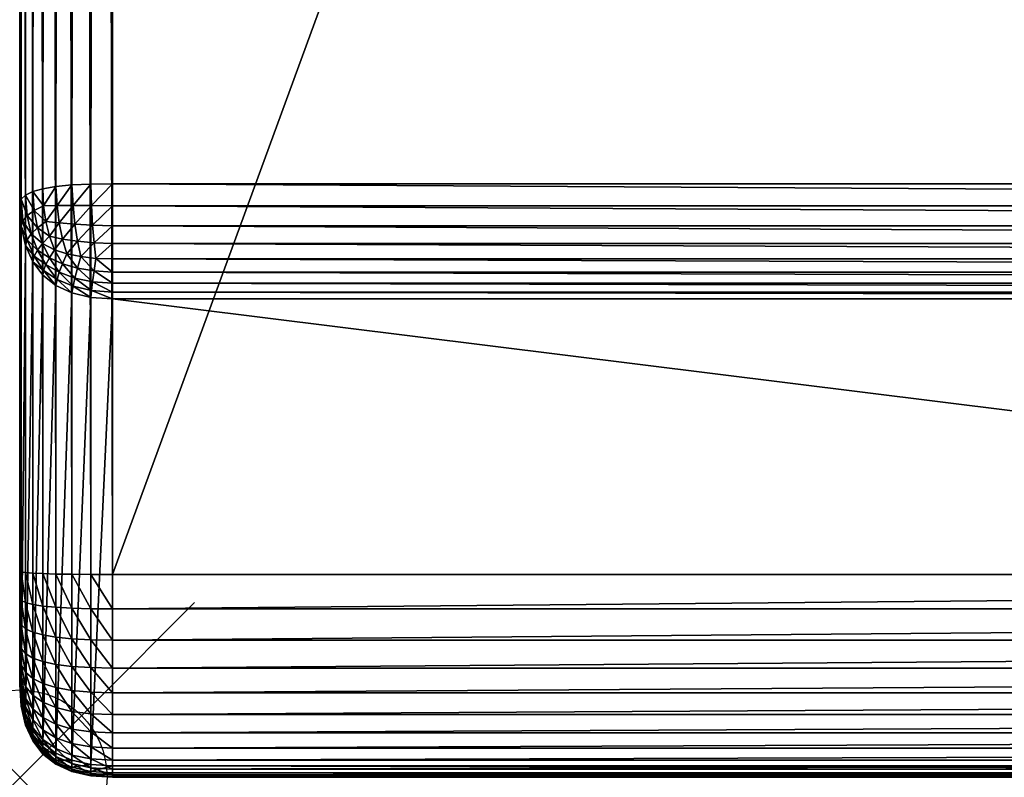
# Model space of a CAD drawing. Header units: inches. Extents: x 0 to 22.5, y -69.4 to 0.
# Tile 1 of 23: x 0 to 5.6, y -69.4 to -65. Entities that reach past the tile are written whole.
import ezdxf

# ---------------------------------------------------------------- set-up
doc = ezdxf.new("R2010")
doc.units = ezdxf.units.IN
doc.header["$MEASUREMENT"] = 0
doc.header["$PDMODE"] = 35
doc.header["$PDSIZE"] = 1
doc.layers.add('A-FURN-3-NODE', color=7, linetype='Continuous')
doc.layers.add('A-FURN-3-ST', color=151, linetype='Continuous')

msp = doc.modelspace()

# ---------------------------------------------------------------- linework, layer by layer
at = {"layer": 'A-FURN-3-NODE'}
msp.add_point((0, -69.365), dxfattribs=at)

# ---------------------------------------------------------------- meshes
at = {"layer": 'A-FURN-3-ST'}
mesh = msp.add_polyface(dxfattribs=at)
corners = [(0.5315, -9.5833, 1.4157), (22.0041, -9.5833, 1.4157), (22.004, -65.9682, 1.4157), (22.0041, -9.4588, 1.424), (22.1245, -9.4629, 1.4344), (22.1286, -9.5833, 1.424), (22.2303, -9.4692, 1.4593), (22.2366, -9.5833, 1.4489), (22.3217, -9.4775, 1.4987), (22.3279, -9.5833, 1.4904), (22.3985, -9.4879, 1.5527), (22.1182, -9.3571, 1.4593), (22.22, -9.3674, 1.4821), (22.3092, -9.382, 1.5174), (22.386, -9.4007, 1.5652), (22.0041, -9.5833, 14.1388), (22.1286, -9.5833, 14.1305), (22.1245, -9.4629, 14.1201), (22.0041, -9.4588, 14.1305), (22.1182, -9.3571, 14.0952), (22.2366, -9.5833, 14.1056), (22.2303, -9.4692, 14.0952), (22.22, -9.3674, 14.0724), (22.3279, -9.5833, 14.0641), (22.3217, -9.4775, 14.0558), (22.3092, -9.382, 14.0371), (22.3985, -9.4879, 14.0018), (22.386, -9.4007, 13.9893), (0.5315, -9.5833, 14.1388), (0.5315, -9.4588, 14.1305), (0.411, -9.4629, 14.1201), (0.5315, -9.4588, 1.424), (0.5315, -9.3508, 1.4489), (22.1286, -65.97, 1.424), (22.2366, -65.9754, 1.4489), (22.3279, -65.9844, 1.4904), (22.4027, -9.5833, 1.5486), (22.0041, -9.3508, 14.1056)]
mesh.append_faces([[corners[k] for k in face] for face in [(0, 1, 2), (1, 3, 4), (1, 4, 5), (5, 4, 6), (5, 6, 7), (7, 6, 8), (7, 8, 9), (9, 8, 10), (3, 11, 4), (4, 11, 12), (4, 12, 6), (6, 12, 13), (6, 13, 8), (8, 13, 14), (8, 14, 10), (15, 16, 17), (15, 17, 18), (18, 17, 19), (16, 20, 21), (16, 21, 17), (17, 21, 22), (17, 22, 19), (20, 23, 24), (20, 24, 21), (21, 24, 25), (21, 25, 22), (23, 26, 24), (24, 26, 27), (24, 27, 25), (28, 29, 30), (1, 0, 31), (1, 31, 3), (3, 31, 32), (2, 1, 5), (33, 5, 7), (34, 7, 9), (35, 9, 36), (28, 15, 18), (28, 18, 29), (29, 18, 37)]])
mesh = msp.add_polyface(dxfattribs=at)
corners = [(0, -9.5833, 1.9472), (0, -68.1852, 13.6077), (0, -9.5833, 13.6073), (0.0187, -9.4629, 1.8267), (0.0083, -9.5833, 1.8226), (0.0436, -9.4692, 1.7209), (0.0332, -9.5833, 1.7146), (0.083, -9.4775, 1.6295), (0.0747, -9.5833, 1.6233), (0.137, -9.4878, 1.5527), (0.1329, -9.5833, 1.5486), (0.0083, -9.5833, 13.7319), (0.0187, -9.4629, 13.7277), (0.0332, -9.5833, 13.8399), (0.0436, -9.4692, 13.8336), (0.0747, -9.5833, 13.9312), (0.083, -9.4775, 13.925), (0.1329, -9.5833, 14.0059), (0.137, -9.4878, 14.0018), (0.5315, -9.5833, 1.4157), (0.4069, -9.5833, 1.424), (0.411, -9.4629, 1.4344), (0.2989, -9.5833, 1.4489), (0.3052, -9.4692, 1.4593), (0.2076, -9.5833, 1.4904), (0.2138, -9.4775, 1.4987), (0.5315, -9.5833, 14.1388), (0.411, -9.4629, 14.1201), (0.4069, -9.5833, 14.1305), (0.3052, -9.4692, 14.0952), (0.2989, -9.5833, 14.1056), (0.2138, -9.4775, 14.0558), (0.2076, -9.5833, 14.0641), (0, -66.0835, 1.9472), (0.0083, -66.0565, 1.8226), (0.0332, -66.033, 1.7146), (0.0747, -66.0132, 1.6233), (0.0083, -68.1897, 13.7322), (0.0332, -68.1936, 13.84), (0.0747, -68.1969, 13.9313), (0.1329, -68.1996, 14.006), (0.0083, -9.4588, 13.6073), (0.4069, -65.97, 1.424), (0.2989, -65.9754, 1.4489), (0.2076, -65.9844, 1.4904), (0.1329, -65.997, 1.5486), (0.5314, -68.2045, 14.1388), (0.4069, -68.2041, 14.1305), (0.2989, -68.2032, 14.1056), (0.2076, -68.2017, 14.0641)]
mesh.append_faces([[corners[k] for k in face] for face in [(0, 1, 2), (0, 3, 4), (4, 5, 6), (6, 5, 7), (6, 7, 8), (8, 7, 9), (8, 9, 10), (2, 11, 12), (11, 13, 14), (13, 15, 16), (15, 17, 18), (15, 18, 16), (19, 20, 21), (20, 22, 23), (22, 24, 25), (24, 10, 9), (24, 9, 25), (26, 27, 28), (28, 29, 30), (30, 31, 32), (32, 31, 18), (32, 18, 17), (33, 0, 4), (34, 4, 6), (35, 6, 8), (36, 8, 10), (2, 37, 11), (11, 38, 13), (13, 39, 15), (15, 40, 17), (0, 2, 41), (19, 42, 20), (20, 43, 22), (22, 44, 24), (24, 45, 10), (46, 26, 28), (47, 28, 30), (48, 30, 32), (49, 32, 17)]])
mesh = msp.add_polyface(dxfattribs=at)
corners = [(0, -9.5833, 1.9472), (0, -68.7829, 12.8684), (0, -68.8189, 13.0422), (0, -68.8337, 13.177), (0, -68.8329, 13.2565), (0, -68.8251, 13.3375), (0, -68.8113, 13.3951), (0, -68.7951, 13.4335), (0, -68.7778, 13.4603), (0, -68.756, 13.4836), (0, -68.7225, 13.5085), (0, -68.6699, 13.5357), (0, -68.5931, 13.5627), (0, -68.4639, 13.5915), (0, -68.3378, 13.604), (0, -68.1852, 13.6077), (22.5355, -9.5833, 1.9472), (22.5355, -68.2045, 13.6073), (22.5355, -68.3818, 13.6006), (22.5355, -68.5161, 13.5826), (22.5355, -68.5931, 13.5627), (22.5355, -68.6699, 13.5357), (22.5355, -68.7225, 13.5085), (22.5355, -68.756, 13.4836), (22.5355, -68.7778, 13.4603), (22.5355, -68.7951, 13.4335), (22.5355, -68.8113, 13.3951), (22.5355, -68.8251, 13.3375), (22.5355, -68.8329, 13.2565), (22.5355, -68.8298, 13.1241), (22.5355, -68.8117, 12.9987), (22.5355, -68.7787, 12.8497), (22.004, -65.9682, 1.4157), (22.1286, -65.97, 1.424), (22.1244, -66.093, 1.4341), (22.2366, -65.9754, 1.4489), (22.2303, -66.0923, 1.4591), (0.5314, -65.9682, 1.4157), (0.4111, -66.0929, 1.4341), (0.4069, -65.97, 1.424), (0.3052, -66.0923, 1.4591), (0.2989, -65.9754, 1.4489), (22.5272, -9.5833, 13.7319), (22.5272, -68.2045, 13.7319), (22.5023, -9.5833, 13.8399), (22.5023, -68.2045, 13.8399), (22.4608, -68.2045, 13.9312), (22.4027, -9.5833, 14.0059), (22.4026, -68.2045, 14.0059), (22.004, -66.0947, 1.4238), (22.0041, -9.5833, 14.1388), (22.004, -68.2045, 14.1388), (22.1286, -68.2045, 14.1305), (22.1286, -9.5833, 14.1305), (22.2366, -68.2045, 14.1056), (22.2366, -9.5833, 14.1056), (22.3279, -68.2045, 14.0641)]
mesh.append_faces([[corners[k] for k in face] for face in [(0, 1, 2), (0, 2, 3), (0, 3, 4), (0, 4, 5), (0, 5, 6), (0, 6, 7), (0, 7, 8), (0, 8, 9), (0, 9, 10), (0, 10, 11), (0, 11, 12), (0, 12, 13), (0, 13, 14), (0, 14, 15), (16, 17, 18), (16, 18, 19), (16, 19, 20), (16, 20, 21), (16, 21, 22), (16, 22, 23), (16, 23, 24), (16, 24, 25), (16, 25, 26), (16, 26, 27), (16, 27, 28), (16, 28, 29), (16, 29, 30), (16, 30, 31), (32, 33, 34), (33, 35, 36), (37, 38, 39), (39, 40, 41), (17, 42, 43), (43, 44, 45), (46, 47, 48), (37, 32, 49), (50, 51, 52), (53, 52, 54), (55, 54, 56)]])
mesh = msp.add_polyface(dxfattribs=at)
corners = [(0, -9.5833, 1.9472), (0, -66.0835, 1.9472), (0, -68.7829, 12.8684), (22.5355, -9.5833, 1.9472), (22.5355, -9.5833, 13.6073), (22.5355, -68.2045, 13.6073), (22.5355, -68.7787, 12.8497), (22.5355, -66.0835, 1.9472), (0.5315, -9.5833, 1.4157), (22.004, -65.9682, 1.4157), (0.5314, -65.9682, 1.4157), (0.5314, -68.2045, 14.1388), (22.004, -68.2045, 14.1388), (22.0041, -9.5833, 14.1388), (0.5315, -9.5833, 14.1388), (0.0083, -9.5833, 1.8226), (0.0083, -66.0565, 1.8226), (0.0332, -9.5833, 1.7146), (0.0332, -66.033, 1.7146), (0.0747, -9.5833, 1.6233), (0.0747, -66.0132, 1.6233), (0.1329, -9.5833, 1.5486), (0.1329, -65.997, 1.5486), (0, -9.5833, 13.6073), (0, -68.1852, 13.6077), (0.0083, -68.1897, 13.7322), (0.0083, -9.5833, 13.7319), (0.0332, -68.1936, 13.84), (0.0332, -9.5833, 13.8399), (0.0747, -68.1969, 13.9313), (0.0747, -9.5833, 13.9312), (0.1329, -68.1996, 14.006), (22.5272, -9.5833, 13.7319), (22.5272, -68.2045, 13.7319), (22.5023, -9.5833, 13.8399), (22.5023, -68.2045, 13.8399), (22.4608, -9.5833, 13.9312), (22.4608, -68.2045, 13.9312), (22.4027, -9.5833, 14.0059), (22.5272, -66.0565, 1.8226), (22.5272, -9.5833, 1.8226), (22.5023, -66.033, 1.7146), (22.5023, -9.5833, 1.7146), (22.4608, -66.0132, 1.6233), (22.4608, -9.5833, 1.6233), (22.4026, -65.997, 1.5486), (22.1286, -9.5833, 1.424), (22.1286, -65.97, 1.424), (22.2366, -9.5833, 1.4489), (22.2366, -65.9754, 1.4489), (22.3279, -9.5833, 1.4904), (22.3279, -65.9844, 1.4904), (22.4027, -9.5833, 1.5486), (0.4069, -65.97, 1.424), (0.4069, -9.5833, 1.424), (0.2989, -65.9754, 1.4489), (0.2989, -9.5833, 1.4489), (0.2076, -65.9844, 1.4904), (0.2076, -9.5833, 1.4904), (22.1286, -68.2045, 14.1305), (22.1286, -9.5833, 14.1305), (22.2366, -68.2045, 14.1056), (22.2366, -9.5833, 14.1056), (22.3279, -68.2045, 14.0641), (22.3279, -9.5833, 14.0641), (22.4026, -68.2045, 14.0059), (0.4069, -9.5833, 14.1305), (0.4069, -68.2041, 14.1305), (0.2989, -9.5833, 14.1056), (0.2989, -68.2032, 14.1056), (0.2076, -9.5833, 14.0641), (0.2076, -68.2017, 14.0641), (0.1329, -9.5833, 14.0059)]
mesh.append_faces([[corners[k] for k in face] for face in [(0, 1, 2), (3, 4, 5), (3, 6, 7), (8, 9, 10), (11, 12, 13), (11, 13, 14), (1, 15, 16), (16, 17, 18), (18, 19, 20), (20, 21, 22), (23, 24, 25), (26, 25, 27), (28, 27, 29), (30, 29, 31), (5, 4, 32), (33, 32, 34), (35, 34, 36), (35, 36, 37), (37, 36, 38), (3, 7, 39), (40, 39, 41), (42, 41, 43), (44, 43, 45), (9, 46, 47), (47, 48, 49), (49, 50, 51), (51, 52, 45), (8, 10, 53), (54, 53, 55), (56, 55, 57), (58, 57, 22), (13, 59, 60), (60, 61, 62), (62, 63, 64), (64, 63, 65), (64, 65, 38), (11, 66, 67), (67, 68, 69), (69, 70, 71), (71, 72, 31)]])
mesh = msp.add_polyface(dxfattribs=at)
corners = [(0, -66.0835, 1.9472), (0.0083, -66.0565, 1.8226), (0.0186, -66.1799, 1.824), (0.0083, -66.2109, 1.9435), (0.0435, -66.289, 1.8278), (0.0332, -66.033, 1.7146), (0.0435, -66.1501, 1.719), (0.0663, -66.2554, 1.7276), (0.0747, -66.0132, 1.6233), (0.083, -66.1215, 1.6286), (0.1016, -66.2206, 1.6398), (0.1306, -66.3106, 1.6571), (0.1329, -65.997, 1.5486), (0.1369, -66.0941, 1.5526), (0.1493, -66.1846, 1.5644), (0.1699, -66.2687, 1.5841), (0.5314, -65.9682, 1.4157), (0.5314, -66.0947, 1.4238), (0.4111, -66.0929, 1.4341), (0.4069, -65.97, 1.424), (0.3052, -66.0923, 1.4591), (0.2989, -65.9754, 1.4489), (0.2138, -66.0926, 1.4985), (0.2076, -65.9844, 1.4904), (0.5314, -66.2086, 1.4479), (0.4174, -66.2048, 1.4583), (0.3157, -66.1996, 1.4812), (0.2263, -66.1928, 1.5166), (0.4258, -66.3056, 1.4966), (0.3303, -66.2973, 1.5153), (0.245, -66.285, 1.5445), (22.004, -66.0947, 1.4238)]
mesh.append_faces([[corners[k] for k in face] for face in [(0, 1, 2), (0, 2, 3), (3, 2, 4), (1, 5, 6), (1, 6, 2), (2, 6, 7), (2, 7, 4), (5, 8, 9), (5, 9, 6), (6, 9, 10), (6, 10, 7), (7, 10, 11), (8, 12, 13), (8, 13, 9), (9, 13, 14), (9, 14, 10), (10, 14, 15), (10, 15, 11), (16, 17, 18), (19, 18, 20), (21, 20, 22), (21, 22, 23), (23, 22, 13), (23, 13, 12), (17, 24, 25), (17, 25, 18), (18, 25, 26), (18, 26, 20), (20, 26, 27), (20, 27, 22), (22, 27, 14), (22, 14, 13), (24, 28, 25), (25, 29, 26), (26, 29, 30), (26, 30, 27), (27, 30, 15), (27, 15, 14), (16, 31, 17)]])
mesh = msp.add_polyface(dxfattribs=at)
corners = [(22.5355, -66.0835, 1.9472), (22.5272, -66.2109, 1.9435), (22.5168, -66.1799, 1.824), (22.5272, -66.0565, 1.8226), (22.492, -66.1501, 1.719), (22.5023, -66.033, 1.7146), (22.4525, -66.1215, 1.6285), (22.4608, -66.0132, 1.6233), (22.3986, -66.0941, 1.5526), (22.4026, -65.997, 1.5486), (22.492, -66.289, 1.8278), (22.4692, -66.2554, 1.7276), (22.4339, -66.2206, 1.6398), (22.3862, -66.1846, 1.5644), (22.4049, -66.3106, 1.6571), (22.3656, -66.2687, 1.5841), (22.004, -65.9682, 1.4157), (22.1244, -66.093, 1.4341), (22.004, -66.0947, 1.4238), (22.1181, -66.2048, 1.4583), (22.004, -66.2086, 1.4479), (22.1097, -66.3056, 1.4966), (22.1286, -65.97, 1.424), (22.2303, -66.0923, 1.4591), (22.2198, -66.1996, 1.4812), (22.2052, -66.2973, 1.5153), (22.2366, -65.9754, 1.4489), (22.3279, -65.9844, 1.4904), (22.3217, -66.0926, 1.4985), (22.3092, -66.1928, 1.5166), (22.2905, -66.285, 1.5445), (0.5314, -66.0947, 1.4238), (0.5314, -66.2086, 1.4479), (22.004, -66.3099, 1.4882)]
mesh.append_faces([[corners[k] for k in face] for face in [(0, 1, 2), (0, 2, 3), (3, 2, 4), (3, 4, 5), (5, 4, 6), (5, 6, 7), (7, 6, 8), (7, 8, 9), (1, 10, 2), (2, 10, 11), (2, 11, 4), (4, 11, 12), (4, 12, 6), (6, 12, 13), (6, 13, 8), (11, 14, 12), (12, 15, 13), (16, 17, 18), (18, 17, 19), (18, 19, 20), (20, 19, 21), (22, 23, 17), (17, 23, 24), (17, 24, 19), (19, 24, 25), (26, 27, 28), (26, 28, 23), (23, 28, 29), (23, 29, 24), (24, 29, 30), (24, 30, 25), (27, 9, 8), (27, 8, 28), (28, 8, 13), (28, 13, 29), (29, 13, 15), (29, 15, 30), (31, 18, 20), (31, 20, 32), (32, 20, 33)]])
mesh = msp.add_polyface(dxfattribs=at)
corners = [(0.0083, -66.2109, 1.9435), (0.0435, -66.289, 1.8278), (0.0332, -66.3214, 1.9404), (0.083, -66.3837, 1.8338), (0.0747, -66.4148, 1.9377), (0.1369, -66.464, 1.8422), (0.1329, -66.4912, 1.9355), (0.0663, -66.2554, 1.7276), (0.1016, -66.349, 1.7403), (0.1493, -66.4308, 1.7572), (0.1306, -66.3106, 1.6571), (0.1699, -66.3915, 1.6803), (0.1699, -66.2687, 1.5841), (0.1989, -66.3462, 1.6117), (0.2076, -66.5507, 1.9338), (0.2138, -66.5168, 1.8307), (0.2263, -66.4753, 1.7377), (0, -68.7829, 12.8684), (0, -66.0835, 1.9472), (0.0083, -68.9039, 12.8386), (0.0332, -69.0087, 12.8127), (0.0747, -69.0973, 12.7907), (0.1329, -69.1699, 12.7728), (0, -68.3378, 13.604), (0, -68.4639, 13.5915), (0.0083, -68.491, 13.7131), (0.0083, -68.3526, 13.7277), (0.0332, -68.5145, 13.8185), (0.0332, -68.3654, 13.8348), (0.0747, -68.5343, 13.9076), (0.0747, -68.3763, 13.9255), (0, -68.1852, 13.6077), (0.0083, -68.1897, 13.7322), (0.0332, -68.1936, 13.84), (0.0747, -68.1969, 13.9313), (0.1329, -68.3852, 13.9997), (0.1329, -68.1996, 14.006), (0.2076, -69.2263, 12.7589), (0.2076, -68.3921, 14.0575)]
mesh.append_faces([[corners[k] for k in face] for face in [(0, 1, 2), (2, 1, 3), (2, 3, 4), (4, 3, 5), (4, 5, 6), (1, 7, 8), (1, 8, 3), (3, 8, 9), (3, 9, 5), (7, 10, 8), (8, 10, 11), (8, 11, 9), (10, 12, 13), (10, 13, 11), (14, 6, 5), (15, 5, 9), (16, 9, 11), (17, 18, 0), (17, 0, 19), (19, 0, 2), (19, 2, 20), (20, 2, 4), (20, 4, 21), (21, 4, 6), (21, 6, 22), (23, 24, 25), (23, 25, 26), (26, 27, 28), (28, 29, 30), (31, 23, 26), (31, 26, 32), (32, 26, 28), (32, 28, 33), (33, 28, 30), (33, 30, 34), (34, 30, 35), (34, 35, 36), (14, 37, 22), (14, 22, 6), (38, 36, 35)]])
mesh = msp.add_polyface(dxfattribs=at)
corners = [(0.4174, -66.2048, 1.4583), (0.4258, -66.3056, 1.4966), (0.3303, -66.2973, 1.5153), (0.5314, -66.3099, 1.4882), (0.4362, -66.3953, 1.5489), (0.349, -66.3855, 1.5614), (0.5314, -66.6271, 1.9316), (0.4069, -66.6186, 1.9319), (0.4111, -66.5793, 1.8149), (0.5314, -66.5889, 1.8107), (0.4174, -66.529, 1.7121), (0.5314, -66.5381, 1.7059), (0.4258, -66.4676, 1.6234), (0.5314, -66.4747, 1.6172), (0.3052, -66.5553, 1.8216), (0.3157, -66.508, 1.7227), (0.3303, -66.4514, 1.636), (0.5314, -69.2989, 12.7409), (0.4069, -69.2908, 12.7429), (0.5314, -69.3391, 12.9335), (0.4069, -69.331, 12.9352), (0.4069, -69.3529, 13.1128), (0.5314, -69.3612, 13.1118), (0.4069, -69.3567, 13.2755), (0.2989, -69.3317, 13.2746), (0.5314, -69.365, 13.2758), (0.4069, -69.3424, 13.4242), (0.2989, -69.3177, 13.4201), (0.5314, -69.3506, 13.4256), (0.4069, -69.31, 13.5585), (0.2989, -69.2863, 13.5507), (0.5314, -69.3179, 13.5611), (0.4069, -69.2597, 13.6785), (0.2989, -69.2376, 13.6668), (0.5314, -69.2671, 13.6823), (0.4069, -69.1915, 13.7842), (0.2989, -69.1718, 13.7688), (0.5314, -68.401, 14.1317), (0.4069, -68.2041, 14.1305), (0.4069, -68.4001, 14.1234), (0.2989, -68.2032, 14.1056), (0.5314, -68.5794, 14.1103), (0.4069, -68.5776, 14.1022), (0.2989, -68.3971, 14.0987), (0.5314, -68.7396, 14.0746), (0.4069, -68.7373, 14.0666), (0.2989, -68.5722, 14.0778), (0.5314, -68.8815, 14.0247), (0.4069, -68.8782, 14.017), (0.2989, -68.7304, 14.0426), (0.5314, -69.0052, 13.9605), (0.4069, -69.0008, 13.9534), (0.2989, -68.8683, 13.9941), (0.5314, -69.1107, 13.882), (0.4069, -69.1052, 13.8758), (0.2989, -68.9876, 13.9322), (0.5314, -69.198, 13.7893), (0.2989, -69.0886, 13.8571)]
mesh.append_faces([[corners[k] for k in face] for face in [(0, 1, 2), (3, 4, 1), (1, 4, 5), (6, 7, 8), (9, 8, 10), (11, 10, 12), (13, 12, 4), (7, 14, 8), (8, 15, 10), (10, 16, 12), (12, 5, 4), (6, 17, 18), (6, 18, 7), (17, 19, 20), (17, 20, 18), (19, 21, 20), (22, 23, 21), (21, 23, 24), (25, 26, 23), (23, 26, 27), (28, 29, 26), (26, 29, 30), (31, 32, 29), (29, 32, 33), (34, 35, 32), (32, 35, 36), (37, 38, 39), (39, 38, 40), (41, 39, 42), (42, 39, 43), (44, 42, 45), (45, 42, 46), (47, 45, 48), (48, 45, 49), (50, 48, 51), (51, 48, 52), (53, 51, 54), (54, 51, 55), (56, 54, 35), (35, 54, 57)]])
mesh = msp.add_polyface(dxfattribs=at)
corners = [(0.5314, -66.6271, 1.9316), (22.004, -69.2989, 12.7409), (0.5314, -69.2989, 12.7409), (22.004, -69.3391, 12.9335), (0.5314, -69.3391, 12.9335), (22.004, -69.3612, 13.1118), (0.5314, -69.3612, 13.1118), (22.004, -69.365, 13.2758), (0.5314, -69.365, 13.2758), (22.004, -69.3506, 13.4256), (0.5314, -69.3506, 13.4256), (22.004, -69.3179, 13.5611), (0.5314, -69.3179, 13.5611), (22.004, -69.2671, 13.6824), (0.5314, -69.2671, 13.6823), (22.004, -69.198, 13.7893), (0.5314, -69.198, 13.7893), (22.004, -68.2045, 14.1388), (0.5314, -68.2045, 14.1388), (0.5314, -68.401, 14.1317), (22.004, -68.401, 14.1317), (0.5314, -68.5794, 14.1103), (22.004, -68.5794, 14.1103), (0.5314, -68.7396, 14.0746), (22.004, -68.7396, 14.0746), (0.5314, -68.8815, 14.0247), (22.004, -68.8815, 14.0247), (0.5314, -69.0052, 13.9605), (22.004, -69.0052, 13.9605), (0.5314, -69.1107, 13.882), (22.004, -69.1107, 13.882), (0.5314, -66.2086, 1.4479), (0.5314, -66.3099, 1.4882), (0.4258, -66.3056, 1.4966), (0.5314, -66.3986, 1.5447), (0.4362, -66.3953, 1.5489), (0.4111, -66.5793, 1.8149), (0.5314, -66.5889, 1.8107), (0.4174, -66.529, 1.7121), (0.5314, -66.5381, 1.7059), (0.4258, -66.4676, 1.6234), (0.5314, -66.4747, 1.6172), (22.004, -66.3099, 1.4882), (22.004, -66.3986, 1.5447), (22.004, -66.6271, 1.9316), (22.004, -66.5889, 1.8107), (22.004, -66.5381, 1.7059), (22.004, -66.4747, 1.6172), (0.4069, -69.3529, 13.1128), (0.4069, -69.3567, 13.2755), (0.4069, -69.3424, 13.4242), (0.4069, -69.31, 13.5585), (0.4069, -69.2597, 13.6785), (0.4069, -69.1915, 13.7842), (0.4069, -68.2041, 14.1305), (0.4069, -68.4001, 14.1234), (0.4069, -68.5776, 14.1022), (0.4069, -68.7373, 14.0666), (0.4069, -68.8782, 14.017), (0.4069, -69.0008, 13.9534), (0.4069, -69.1052, 13.8758)]
mesh.append_faces([[corners[k] for k in face] for face in [(0, 1, 2), (2, 3, 4), (4, 5, 6), (6, 7, 8), (8, 9, 10), (10, 11, 12), (12, 13, 14), (14, 15, 16), (17, 18, 19), (20, 19, 21), (22, 21, 23), (24, 23, 25), (26, 25, 27), (28, 27, 29), (30, 29, 16), (31, 32, 33), (32, 34, 35), (0, 36, 37), (37, 38, 39), (39, 40, 41), (41, 35, 34), (31, 42, 32), (32, 43, 34), (44, 0, 37), (45, 37, 39), (46, 39, 41), (47, 41, 34), (4, 6, 48), (6, 8, 49), (8, 10, 50), (10, 12, 51), (12, 14, 52), (14, 16, 53), (19, 18, 54), (21, 19, 55), (23, 21, 56), (25, 23, 57), (27, 25, 58), (29, 27, 59), (16, 29, 60)]])
mesh = msp.add_polyface(dxfattribs=at)
corners = [(0.5314, -66.6271, 1.9316), (22.004, -66.6271, 1.9316), (22.004, -69.2989, 12.7409), (0.5314, -69.2989, 12.7409), (22.004, -69.3391, 12.9335), (0.5314, -69.3391, 12.9335), (22.004, -69.3612, 13.1118), (0.5314, -69.3612, 13.1118), (22.004, -69.365, 13.2758), (0.5314, -69.365, 13.2758), (22.004, -69.3506, 13.4256), (0.5314, -69.3506, 13.4256), (22.004, -69.3179, 13.5611), (0.5314, -69.3179, 13.5611), (22.004, -69.2671, 13.6824), (0.5314, -69.2671, 13.6823), (22.004, -69.198, 13.7893), (22.004, -68.2045, 14.1388), (0.5314, -68.401, 14.1317), (22.004, -68.401, 14.1317), (0.5314, -68.5794, 14.1103), (22.004, -68.5794, 14.1103), (0.5314, -68.7396, 14.0746), (22.004, -68.7396, 14.0746), (0.5314, -68.8815, 14.0247), (22.004, -68.8815, 14.0247), (0.5314, -69.0052, 13.9605), (22.004, -69.0052, 13.9605), (0.5314, -69.1107, 13.882), (22.004, -69.1107, 13.882), (0.5314, -69.198, 13.7893), (22.004, -66.2086, 1.4479), (22.1097, -66.3056, 1.4966), (22.004, -66.3099, 1.4882), (22.0993, -66.3953, 1.5489), (22.004, -66.3986, 1.5447), (22.004, -66.5889, 1.8107), (22.1244, -66.5793, 1.8149), (22.004, -66.5381, 1.7059), (22.1181, -66.529, 1.7121), (22.004, -66.4747, 1.6172), (22.1097, -66.4676, 1.6234), (0.5314, -66.3099, 1.4882), (0.5314, -66.5889, 1.8107), (0.5314, -66.5381, 1.7059), (0.5314, -66.4747, 1.6172), (0.5314, -66.3986, 1.5447), (22.1286, -69.2907, 12.7426), (22.1286, -69.3309, 12.9345), (22.1286, -69.3529, 13.112), (22.1286, -69.3567, 13.2755), (22.1286, -69.3424, 13.4242), (22.1286, -69.31, 13.5585), (22.1286, -69.2597, 13.6785), (22.1286, -68.4007, 14.1234), (22.1286, -68.5784, 14.102), (22.1286, -68.7373, 14.0666), (22.1286, -68.8782, 14.017), (22.1286, -69.0008, 13.9534), (22.1286, -69.1052, 13.8758)]
mesh.append_faces([[corners[k] for k in face] for face in [(0, 1, 2), (3, 2, 4), (5, 4, 6), (7, 6, 8), (9, 8, 10), (11, 10, 12), (13, 12, 14), (15, 14, 16), (17, 18, 19), (19, 20, 21), (21, 22, 23), (23, 24, 25), (25, 26, 27), (27, 28, 29), (29, 30, 16), (31, 32, 33), (33, 34, 35), (1, 36, 37), (36, 38, 39), (38, 40, 41), (40, 35, 34), (42, 33, 35), (1, 43, 36), (36, 44, 38), (38, 45, 40), (40, 46, 35), (4, 2, 47), (6, 4, 48), (8, 6, 49), (10, 8, 50), (12, 10, 51), (14, 12, 52), (16, 14, 53), (17, 19, 54), (19, 21, 55), (21, 23, 56), (23, 25, 57), (25, 27, 58), (27, 29, 59)]])
mesh = msp.add_polyface(dxfattribs=at)
corners = [(0.4258, -66.3056, 1.4966), (0.349, -66.3855, 1.5614), (0.3303, -66.2973, 1.5153), (0.2699, -66.3691, 1.5824), (0.245, -66.285, 1.5445), (0.1989, -66.3462, 1.6117), (0.1699, -66.2687, 1.5841), (0.4069, -66.6186, 1.9319), (0.2989, -66.5932, 1.9326), (0.3052, -66.5553, 1.8216), (0.4111, -66.5793, 1.8149), (0.3157, -66.508, 1.7227), (0.4174, -66.529, 1.7121), (0.3303, -66.4514, 1.636), (0.4258, -66.4676, 1.6234), (0.2076, -66.5507, 1.9338), (0.2138, -66.5168, 1.8307), (0.2263, -66.4753, 1.7377), (0.245, -66.426, 1.6549), (0.1369, -66.464, 1.8422), (0.1493, -66.4308, 1.7572), (0.1699, -66.3915, 1.6803), (0.4069, -69.2908, 12.7429), (0.2989, -69.2666, 12.7489), (0.2076, -69.2263, 12.7589), (0.4069, -68.4001, 14.1234), (0.2989, -68.2032, 14.1056), (0.2989, -68.3971, 14.0987), (0.2076, -68.2017, 14.0641), (0.2076, -68.3921, 14.0575), (0.1329, -68.1996, 14.006), (0.4069, -68.5776, 14.1022), (0.2989, -68.5722, 14.0778), (0.2076, -68.5632, 14.0373), (0.1329, -68.3852, 13.9997), (0.4069, -68.7373, 14.0666), (0.2989, -68.7304, 14.0426), (0.2076, -68.719, 14.0026), (0.1329, -68.5505, 13.9806), (0.2989, -68.8683, 13.9941), (0.2076, -68.8518, 13.9559), (0.1329, -68.703, 13.9466)]
mesh.append_faces([[corners[k] for k in face] for face in [(0, 1, 2), (2, 1, 3), (2, 3, 4), (4, 3, 5), (4, 5, 6), (7, 8, 9), (10, 9, 11), (12, 11, 13), (14, 13, 1), (8, 15, 16), (8, 16, 9), (9, 16, 17), (9, 17, 11), (11, 17, 18), (11, 18, 13), (13, 18, 3), (13, 3, 1), (15, 19, 16), (16, 20, 17), (17, 21, 18), (18, 21, 5), (18, 5, 3), (7, 22, 23), (7, 23, 8), (8, 23, 24), (8, 24, 15), (25, 26, 27), (27, 26, 28), (27, 28, 29), (29, 28, 30), (31, 27, 32), (32, 27, 29), (32, 29, 33), (33, 29, 34), (35, 32, 36), (36, 32, 33), (36, 33, 37), (37, 33, 38), (39, 36, 37), (40, 37, 41)]])
mesh = msp.add_polyface(dxfattribs=at)
corners = [(0, -68.8189, 13.0422), (0, -68.7829, 12.8684), (0.0083, -68.9039, 12.8386), (0, -68.7951, 13.4335), (0, -68.8113, 13.3951), (0.0083, -68.93, 13.434), (0, -68.7778, 13.4603), (0.0083, -68.9058, 13.4918), (0.0083, -68.8763, 13.5375), (0, -68.756, 13.4836), (0.0083, -68.8391, 13.577), (0, -68.7225, 13.5085), (0.0083, -68.7888, 13.6144), (0.0332, -68.9112, 13.6579), (0.0332, -68.8462, 13.7062), (0, -68.6699, 13.5357), (0.0083, -68.7195, 13.6503), (0.0332, -68.7625, 13.7496), (0.0747, -68.8948, 13.7839), (0.0747, -68.7989, 13.8337), (0, -68.5931, 13.5627), (0.0083, -68.6275, 13.6827), (0.0332, -68.6572, 13.7867), (0.0747, -68.6824, 13.8747), (0.1329, -68.8286, 13.9024), (0.1329, -68.703, 13.9466), (0, -68.4639, 13.5915), (0.0083, -68.491, 13.7131), (0.0332, -68.5145, 13.8185), (0.0747, -68.5343, 13.9076), (0.1329, -68.5505, 13.9806), (0.0083, -68.3526, 13.7277), (0.0332, -68.3654, 13.8348), (0.0747, -68.3763, 13.9255), (0.1329, -68.3852, 13.9997), (0.2076, -68.5632, 14.0373), (0.2076, -68.719, 14.0026), (0.2076, -68.8518, 13.9559)]
mesh.append_faces([[corners[k] for k in face] for face in [(0, 1, 2), (3, 4, 5), (6, 3, 7), (6, 7, 8), (9, 6, 8), (9, 8, 10), (11, 9, 10), (11, 10, 12), (12, 10, 13), (12, 13, 14), (15, 11, 12), (15, 12, 16), (16, 12, 14), (16, 14, 17), (17, 14, 18), (17, 18, 19), (20, 15, 16), (20, 16, 21), (21, 16, 17), (21, 17, 22), (22, 17, 19), (22, 19, 23), (23, 19, 24), (23, 24, 25), (26, 20, 21), (26, 21, 27), (27, 21, 22), (27, 22, 28), (28, 22, 23), (28, 23, 29), (29, 23, 25), (29, 25, 30), (31, 27, 28), (32, 28, 29), (33, 29, 30), (33, 30, 34), (35, 34, 30), (36, 30, 25), (37, 25, 24)]])
mesh = msp.add_polyface(dxfattribs=at)
corners = [(0.4069, -69.2908, 12.7429), (0.4069, -69.331, 12.9352), (0.2989, -69.3066, 12.9403), (0.2989, -69.2666, 12.7489), (0.2076, -69.266, 12.9488), (0.2076, -69.2263, 12.7589), (0.4069, -69.3529, 13.1128), (0.2989, -69.3282, 13.1159), (0.2076, -69.287, 13.121), (0.2989, -69.3317, 13.2746), (0.2076, -69.2901, 13.2731), (0.4069, -69.3567, 13.2755), (0.2989, -69.3177, 13.4201), (0.2076, -69.2767, 13.4132), (0.4069, -69.3424, 13.4242), (0.2989, -69.2863, 13.5507), (0.2076, -69.2467, 13.5378), (0.4069, -69.31, 13.5585), (0.2989, -69.2376, 13.6668), (0.2076, -69.2007, 13.6474), (0.1329, -69.1491, 13.6201), (0.4069, -69.2597, 13.6785), (0.2989, -69.1718, 13.7688), (0.2076, -69.1389, 13.7431), (0.1329, -69.093, 13.7071), (0.4069, -68.8782, 14.017), (0.2989, -68.7304, 14.0426), (0.2989, -68.8683, 13.9941), (0.2076, -68.719, 14.0026), (0.2076, -68.8518, 13.9559), (0.4069, -69.0008, 13.9534), (0.2989, -68.9876, 13.9322), (0.2076, -68.9655, 13.8969), (0.1329, -68.8286, 13.9024), (0.4069, -69.1052, 13.8758), (0.2989, -69.0886, 13.8571), (0.2076, -69.0609, 13.826), (0.1329, -68.9346, 13.8475), (0.4069, -69.1915, 13.7842), (0.1329, -69.022, 13.7824)]
mesh.append_faces([[corners[k] for k in face] for face in [(0, 1, 2), (0, 2, 3), (3, 2, 4), (3, 4, 5), (1, 6, 7), (1, 7, 2), (2, 7, 8), (2, 8, 4), (6, 9, 7), (7, 9, 10), (7, 10, 8), (11, 12, 9), (9, 12, 13), (9, 13, 10), (14, 15, 12), (12, 15, 16), (12, 16, 13), (17, 18, 15), (15, 18, 19), (15, 19, 16), (16, 19, 20), (21, 22, 18), (18, 22, 23), (18, 23, 19), (19, 23, 24), (25, 26, 27), (27, 28, 29), (30, 27, 31), (31, 27, 29), (31, 29, 32), (32, 29, 33), (34, 31, 35), (35, 31, 32), (35, 32, 36), (36, 32, 37), (38, 35, 22), (22, 35, 36), (22, 36, 23), (23, 36, 39)]])
mesh = msp.add_polyface(dxfattribs=at)
corners = [(0, -68.8189, 13.0422), (0.0083, -68.9039, 12.8386), (0.0083, -68.9408, 13.0167), (0.0332, -69.0087, 12.8127), (0.0332, -69.0465, 12.9947), (0, -68.8337, 13.177), (0.0083, -68.9573, 13.1617), (0.0332, -69.0645, 13.1484), (0, -68.8329, 13.2565), (0.0083, -68.9576, 13.261), (0.0332, -69.0657, 13.2649), (0, -68.8251, 13.3375), (0.0083, -68.9483, 13.3582), (0.0332, -69.055, 13.3761), (0, -68.8113, 13.3951), (0.0083, -68.93, 13.434), (0.0332, -69.0329, 13.4677), (0, -68.7951, 13.4335), (0.0083, -68.9058, 13.4918), (0.0332, -69.0016, 13.5424), (0.0083, -68.8763, 13.5375), (0.0332, -68.9617, 13.6043), (0.0747, -69.0827, 13.5852), (0.0747, -69.0339, 13.6608), (0.0083, -68.8391, 13.577), (0.0332, -68.9112, 13.6579), (0.0747, -68.9722, 13.7264), (0.1329, -69.093, 13.7071), (0.1329, -69.022, 13.7824), (0.0332, -68.8462, 13.7062), (0.0747, -68.8948, 13.7839), (0.1329, -68.9346, 13.8475), (0.0747, -68.7989, 13.8337), (0.1329, -68.8286, 13.9024), (0.2076, -68.9655, 13.8969), (0.2076, -69.0609, 13.826)]
mesh.append_faces([[corners[k] for k in face] for face in [(0, 1, 2), (2, 1, 3), (2, 3, 4), (5, 0, 2), (5, 2, 6), (6, 2, 4), (6, 4, 7), (8, 5, 6), (8, 6, 9), (9, 6, 7), (9, 7, 10), (11, 8, 9), (11, 9, 12), (12, 9, 10), (12, 10, 13), (14, 11, 12), (14, 12, 15), (15, 12, 13), (15, 13, 16), (17, 15, 18), (18, 15, 16), (18, 16, 19), (20, 18, 19), (20, 19, 21), (21, 19, 22), (21, 22, 23), (24, 20, 21), (24, 21, 25), (25, 21, 23), (25, 23, 26), (26, 23, 27), (26, 27, 28), (29, 25, 26), (29, 26, 30), (30, 26, 28), (30, 28, 31), (32, 30, 31), (32, 31, 33), (34, 33, 31), (35, 31, 28)]])
mesh = msp.add_polyface(dxfattribs=at)
corners = [(0.0332, -69.0465, 12.9947), (0.0332, -69.0087, 12.8127), (0.0747, -69.0973, 12.7907), (0.0747, -69.1359, 12.976), (0.1329, -69.1699, 12.7728), (0.1329, -69.2091, 12.9607), (0.0332, -69.0645, 13.1484), (0.0747, -69.1551, 13.1372), (0.1329, -69.2293, 13.1281), (0.0332, -69.0657, 13.2649), (0.0747, -69.1571, 13.2683), (0.1329, -69.232, 13.271), (0.0332, -69.055, 13.3761), (0.0747, -69.1453, 13.3912), (0.1329, -69.2192, 13.4036), (0.0332, -69.0329, 13.4677), (0.0747, -69.12, 13.4962), (0.1329, -69.1913, 13.5196), (0.0332, -69.0016, 13.5424), (0.0747, -69.0827, 13.5852), (0.1329, -69.1491, 13.6201), (0.0747, -69.0339, 13.6608), (0.1329, -69.093, 13.7071), (0.2076, -69.2263, 12.7589), (0.2076, -69.266, 12.9488), (0.2076, -69.287, 13.121), (0.2076, -69.2901, 13.2731), (0.2076, -69.2767, 13.4132), (0.2076, -69.2467, 13.5378), (0.2076, -69.2007, 13.6474), (0.2076, -69.1389, 13.7431), (0.1329, -69.022, 13.7824)]
mesh.append_faces([[corners[k] for k in face] for face in [(0, 1, 2), (0, 2, 3), (3, 2, 4), (3, 4, 5), (6, 0, 3), (6, 3, 7), (7, 3, 5), (7, 5, 8), (9, 6, 7), (9, 7, 10), (10, 7, 8), (10, 8, 11), (12, 9, 10), (12, 10, 13), (13, 10, 11), (13, 11, 14), (15, 12, 13), (15, 13, 16), (16, 13, 14), (16, 14, 17), (18, 15, 16), (18, 16, 19), (19, 16, 17), (19, 17, 20), (21, 19, 20), (21, 20, 22), (23, 24, 5), (23, 5, 4), (24, 25, 8), (24, 8, 5), (25, 26, 11), (25, 11, 8), (26, 27, 14), (26, 14, 11), (27, 28, 17), (27, 17, 14), (28, 20, 17), (29, 22, 20), (30, 31, 22)]])

doc.saveas('drawing.dxf')
